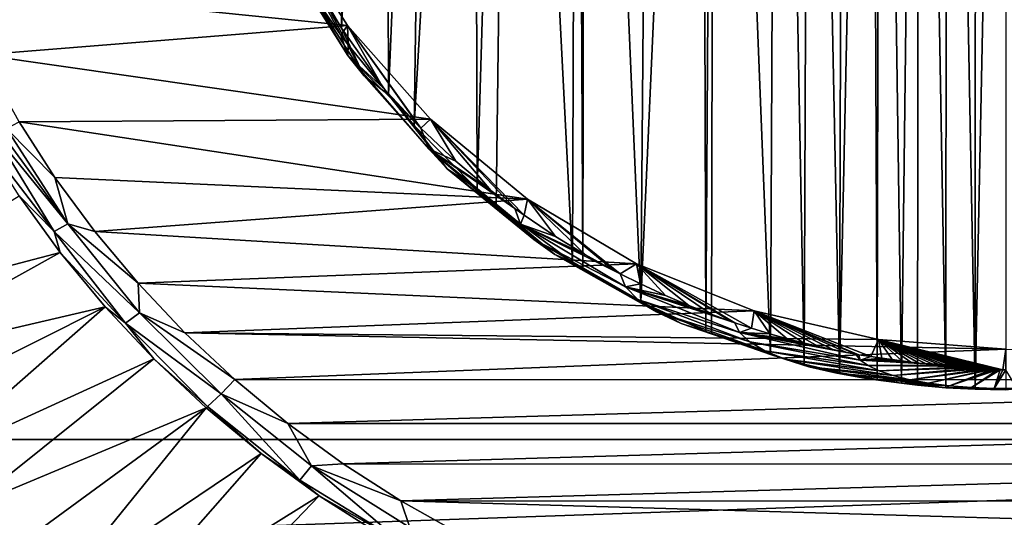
# Model space of a CAD drawing. Header units: metres. Extents: x -23 to 23, y -134 to 23.
# Tile 4 of 88: x -11 to 0, y -125 to -119. Entities that reach past the tile are written whole.
import ezdxf

# ---------------------------------------------------------------- set-up
doc = ezdxf.new("R2010")
doc.units = ezdxf.units.M
doc.layers.add('solid_509541_115_SW0003', color=7, linetype='CONTINUOUS')

msp = doc.modelspace()

# ---------------------------------------------------------------- linework, layer by layer
at = {"layer": 'solid_509541_115_SW0003'}
for points in [[(19.216677, -5.149261, 132), (-20.21727, -123.999992, 132), (20.217268, -123.999992, 132)], [(19.216677, -5.149261, 132), (18.380257, -7.613242, 132), (-20.21727, -123.999992, 132)], [(18.380257, -7.613242, 132), (17.229248, -9.947311, 132), (-20.21727, -123.999992, 132)], [(17.229248, -9.947311, 132), (15.783389, -12.111149, 132), (-20.21727, -123.999992, 132)], [(15.783389, -12.111149, 132), (14.067729, -14.067499, 132), (-20.21727, -123.999992, 132)], [(14.067729, -14.067499, 132), (12.110964, -15.783548, 132), (-20.21727, -123.999992, 132)], [(12.110964, -15.783548, 132), (9.947301, -17.229231, 132), (-20.21727, -123.999992, 132)], [(-9.947301, -17.229231, 132), (-12.110964, -15.783548, 132), (-20.21727, -123.999992, 132)], [(9.947301, -17.229231, 132), (7.613472, -18.380177, 132), (-20.21727, -123.999992, 132)], [(-7.613472, -18.380177, 132), (-9.947301, -17.229231, 132), (-20.21727, -123.999992, 132)], [(7.613472, -18.380177, 132), (5.148947, -19.216761, 132), (-20.21727, -123.999992, 132)], [(-5.148947, -19.216761, 132), (-7.613472, -18.380177, 132), (-20.21727, -123.999992, 132)], [(5.148947, -19.216761, 132), (2.596868, -19.72439, 132), (-20.21727, -123.999992, 132)], [(-2.596868, -19.72439, 132), (-5.148947, -19.216761, 132), (-20.21727, -123.999992, 132)], [(2.596868, -19.72439, 132), (0, -19.894623, 132), (-20.21727, -123.999992, 132)], [(-2.596868, -19.72439, 132), (-20.21727, -123.999992, 132), (0, -19.894623, 132)], [(-0.695527, -123.400169, 116.418755), (-1.000412, -106.043808, 111.974632), (-0.681054, -106.01458, 111.967148)], [(-0.695527, -123.400169, 116.418755), (-0.681054, -106.01458, 111.967148), (-0.354352, -123.418922, 116.423553)], [(-0.354352, -123.418922, 116.423553), (-0.681054, -106.01458, 111.967148), (-0.347575, -105.996681, 111.96257)], [(-0.354352, -123.418922, 116.423553), (-0.347575, -105.996681, 111.96257), (0, -105.989693, 111.960777)], [(-0.354352, -123.418922, 116.423553), (0, -105.989693, 111.960777), (0, -123.42614, 116.4254)], [(-1.925601, -123.224358, 116.373734), (-1.874894, -106.180862, 112.009727), (-1.560429, -106.121826, 111.994614)], [(-1.925601, -123.224358, 116.373734), (-1.560429, -106.121826, 111.994614), (-1.489973, -123.30584, 116.3946)], [(-1.489973, -123.30584, 116.3946), (-1.560429, -106.121826, 111.994614), (-1.453102, -106.104073, 111.990067)], [(-1.489973, -123.30584, 116.3946), (-1.453102, -106.104073, 111.990067), (-1.207723, -123.34729, 116.405212)], [(-1.207723, -123.34729, 116.405212), (-1.453102, -106.104073, 111.990067), (-1.000412, -106.043808, 111.974632)], [(-1.207723, -123.34729, 116.405212), (-1.000412, -106.043808, 111.974632), (-1.023615, -123.369476, 116.410889)], [(-1.023615, -123.369476, 116.410889), (-1.000412, -106.043808, 111.974632), (-0.695527, -123.400169, 116.418755)], [(-1.925601, -123.224358, 116.373734), (-2.26975, -106.271446, 112.032921), (-1.874894, -106.180862, 112.009727)], [(-2.723754, -123.017265, 116.320709), (-3.371191, -106.624428, 112.123306), (-2.645785, -106.374962, 112.059425)], [(-2.723754, -123.017265, 116.320709), (-2.645785, -106.374962, 112.059425), (-2.334166, -123.127876, 116.34903)], [(-2.334166, -123.127876, 116.34903), (-2.645785, -106.374962, 112.059425), (-2.26975, -106.271446, 112.032921)], [(-2.334166, -123.127876, 116.34903), (-2.26975, -106.271446, 112.032921), (-1.925601, -123.224358, 116.373734)], [(-4.225156, -122.405617, 116.164093), (-4.097725, -106.945831, 112.205597), (-3.521925, -106.685043, 112.138824)], [(-4.225156, -122.405617, 116.164093), (-3.521925, -106.685043, 112.138824), (-3.4747, -122.750175, 116.252319)], [(-3.4747, -122.750175, 116.252319), (-3.521925, -106.685043, 112.138824), (-3.371191, -106.624428, 112.123306)], [(-3.4747, -122.750175, 116.252319), (-3.371191, -106.624428, 112.123306), (-3.406887, -122.777359, 116.259277)], [(-3.406887, -122.777359, 116.259277), (-3.371191, -106.624428, 112.123306), (-2.723754, -123.017265, 116.320709)], [(-4.225156, -122.405617, 116.164093), (-4.868898, -107.375923, 112.315727), (-4.097725, -106.945831, 112.205597)], [(-4.896405, -122.023079, 116.066147), (-4.966192, -107.437386, 112.331459), (-4.868898, -107.375923, 112.315727)], [(-4.896405, -122.023079, 116.066147), (-4.868898, -107.375923, 112.315727), (-4.225156, -122.405617, 116.164093)], [(-5.018359, -121.944702, 116.046074), (-5.732878, -107.987, 112.472191), (-4.966192, -107.437386, 112.331459)], [(-5.018359, -121.944702, 116.046074), (-4.966192, -107.437386, 112.331459), (-4.896405, -122.023079, 116.066147)], [(-6.119541, -121.099785, 115.829735), (-6.160236, -108.352539, 112.565788), (-5.732878, -107.987, 112.472191)], [(-6.119541, -121.099785, 115.829735), (-5.732878, -107.987, 112.472191), (-5.900167, -121.291534, 115.87883)], [(-5.900167, -121.291534, 115.87883), (-5.732878, -107.987, 112.472191), (-5.018359, -121.944702, 116.046074)], [(-6.850248, -120.361397, 115.640671), (-6.68515, -108.871994, 112.698799), (-6.160236, -108.352539, 112.565788)], [(-6.850248, -120.361397, 115.640671), (-6.160236, -108.352539, 112.565788), (-6.119541, -121.099785, 115.829735)], [(-7.14819, -120.004593, 115.549309), (-7.17781, -109.449211, 112.846596), (-6.68515, -108.871994, 112.698799)], [(-7.14819, -120.004593, 115.549309), (-6.68515, -108.871994, 112.698799), (-6.850248, -120.361397, 115.640671)], [(-7.693263, -119.231506, 115.351364), (-7.559035, -109.976723, 112.981659), (-7.17781, -109.449211, 112.846596)], [(-7.693263, -119.231506, 115.351364), (-7.17781, -109.449211, 112.846596), (-7.14819, -120.004593, 115.549309)], [(-7.947845, -118.797638, 115.240265), (-7.559035, -109.976723, 112.981659), (-7.693263, -119.231506, 115.351364)], [(-8.395885, -117.98497, 118.611626), (-7.623193, -119.202911, 118.937973), (-12.235445, -118.73159, 118.811684)], [(-7.698288, -119.313866, 118.118782), (-7.623193, -119.202911, 118.937973), (-8.395885, -117.98497, 118.611626)], [(-7.984354, -118.898705, 118.007538), (-7.698288, -119.313866, 118.118782), (-8.395885, -117.98497, 118.611626)], [(-8.370776, -118.344704, 116.925133), (-7.698288, -119.313866, 118.118782), (-7.984354, -118.898705, 118.007538)], [(-8.370776, -118.344704, 116.925133), (-7.62005, -119.550056, 117.238297), (-7.698288, -119.313866, 118.118782)], [(-8.370776, -118.344704, 116.925133), (-8.204801, -118.574875, 116.066124), (-7.62005, -119.550056, 117.238297)], [(-8.204801, -118.574875, 116.066124), (-7.434466, -119.781898, 116.373055), (-7.62005, -119.550056, 117.238297)], [(-8.204801, -118.574875, 116.066124), (-7.947845, -118.797638, 115.240265), (-7.434466, -119.781898, 116.373055)], [(-7.623193, -119.202911, 118.937973), (-11.858261, -119.541557, 119.028709), (-12.235445, -118.73159, 118.811684)], [(-7.947845, -118.797638, 115.240265), (-7.693263, -119.231506, 115.351364), (-7.434466, -119.781898, 116.373055)], [(-7.623193, -119.202911, 118.937973), (-6.66297, -120.288849, 119.228951), (-11.858261, -119.541557, 119.028709)], [(-7.698288, -119.313866, 118.118782), (-7.614234, -119.42704, 118.149101), (-7.623193, -119.202911, 118.937973)], [(-7.693263, -119.231506, 115.351364), (-7.14819, -120.004593, 115.549309), (-7.434466, -119.781898, 116.373055)], [(-6.772602, -120.393433, 118.408058), (-6.66297, -120.288849, 119.228951), (-7.623193, -119.202911, 118.937973)], [(-6.787425, -120.378593, 118.404083), (-6.772602, -120.393433, 118.408058), (-7.623193, -119.202911, 118.937973)], [(-7.211496, -119.923546, 118.282143), (-6.787425, -120.378593, 118.404083), (-7.623193, -119.202911, 118.937973)], [(-7.614234, -119.42704, 118.149101), (-7.211496, -119.923546, 118.282143), (-7.623193, -119.202911, 118.937973)], [(-7.62005, -119.550056, 117.238297), (-7.614234, -119.42704, 118.149101), (-7.698288, -119.313866, 118.118782)], [(-7.62005, -119.550056, 117.238297), (-7.211496, -119.923546, 118.282143), (-7.614234, -119.42704, 118.149101)], [(-6.66297, -120.288849, 119.228951), (-11.42666, -120.318192, 119.236809), (-11.858261, -119.541557, 119.028709)], [(-7.62005, -119.550056, 117.238297), (-6.772602, -120.393433, 118.408058), (-6.787425, -120.378593, 118.404083)], [(-7.62005, -119.550056, 117.238297), (-6.6826, -120.631508, 117.517067), (-6.772602, -120.393433, 118.408058)], [(-7.62005, -119.550056, 117.238297), (-6.787425, -120.378593, 118.404083), (-7.211496, -119.923546, 118.282143)], [(-7.62005, -119.550056, 117.238297), (-7.434466, -119.781898, 116.373055), (-6.6826, -120.631508, 117.517067)], [(-7.434466, -119.781898, 116.373055), (-6.467009, -120.864754, 116.646561), (-6.6826, -120.631508, 117.517067)], [(-7.434466, -119.781898, 116.373055), (-7.14819, -120.004593, 115.549309), (-6.467009, -120.864754, 116.646561)], [(-7.14819, -120.004593, 115.549309), (-6.850248, -120.361397, 115.640671), (-6.467009, -120.864754, 116.646561)], [(-6.66297, -120.288849, 119.228951), (-5.538721, -121.216354, 119.47747), (-11.42666, -120.318192, 119.236809)], [(-6.772602, -120.393433, 118.408058), (-6.36807, -120.773865, 118.509979), (-6.66297, -120.288849, 119.228951)], [(-5.57836, -121.400627, 118.677902), (-5.538721, -121.216354, 119.47747), (-6.66297, -120.288849, 119.228951)], [(-5.68457, -121.32415, 118.657417), (-5.57836, -121.400627, 118.677902), (-6.66297, -120.288849, 119.228951)], [(-5.962843, -121.112778, 118.600777), (-5.68457, -121.32415, 118.657417), (-6.66297, -120.288849, 119.228951)], [(-6.36807, -120.773865, 118.509979), (-5.962843, -121.112778, 118.600777), (-6.66297, -120.288849, 119.228951)], [(-10.860438, -121.500069, 119.571251), (-11.645606, -120.427971, 119.300331), (-11.572432, -120.394272, 119.27227)], [(-11.572432, -120.394272, 119.27227), (-11.42666, -120.318192, 119.236809), (-11.010082, -120.963776, 119.409798)], [(-10.860438, -121.500069, 119.571251), (-11.572432, -120.394272, 119.27227), (-11.010082, -120.963776, 119.409798)], [(-5.538721, -121.216354, 119.47747), (-11.010082, -120.963776, 119.409798), (-11.42666, -120.318192, 119.236809)], [(-6.850248, -120.361397, 115.640671), (-6.119541, -121.099785, 115.829735), (-6.467009, -120.864754, 116.646561)], [(-6.6826, -120.631508, 117.517067), (-6.36807, -120.773865, 118.509979), (-6.772602, -120.393433, 118.408058)], [(-11.019024, -121.590866, 119.648468), (-11.852448, -120.505501, 119.420166), (-11.715966, -120.45742, 119.334068)], [(-11.019024, -121.590866, 119.648468), (-11.426376, -121.177483, 119.587868), (-11.852448, -120.505501, 119.420166)], [(-10.860438, -121.500069, 119.571251), (-11.715966, -120.45742, 119.334068), (-11.645606, -120.427971, 119.300331)], [(-10.860438, -121.500069, 119.571251), (-11.019024, -121.590866, 119.648468), (-11.715966, -120.45742, 119.334068)], [(-6.6826, -120.631508, 117.517067), (-5.68457, -121.32415, 118.657417), (-5.962843, -121.112778, 118.600777)], [(-6.6826, -120.631508, 117.517067), (-5.618939, -121.504189, 117.976082), (-5.68457, -121.32415, 118.657417)], [(-6.6826, -120.631508, 117.517067), (-5.962843, -121.112778, 118.600777), (-6.36807, -120.773865, 118.509979)], [(-6.6826, -120.631508, 117.517067), (-5.463178, -121.682899, 117.309128), (-5.618939, -121.504189, 117.976082)], [(-6.6826, -120.631508, 117.517067), (-6.467009, -120.864754, 116.646561), (-5.463178, -121.682899, 117.309128)], [(-5.538721, -121.216354, 119.47747), (-10.550239, -121.588524, 119.577194), (-11.010082, -120.963776, 119.409798)], [(-10.860438, -121.500069, 119.571251), (-11.010082, -120.963776, 119.409798), (-10.550239, -121.588524, 119.577194)], [(-6.467009, -120.864754, 116.646561), (-5.222911, -121.855217, 116.666008), (-5.463178, -121.682899, 117.309128)], [(-6.467009, -120.864754, 116.646561), (-6.119541, -121.099785, 115.829735), (-5.222911, -121.855217, 116.666008)], [(-11.426376, -121.177483, 119.587868), (-10.951367, -121.831482, 119.753014), (-13.612888, -122.531906, 121.508957)], [(-11.019024, -121.590866, 119.648468), (-10.951367, -121.831482, 119.753014), (-11.426376, -121.177483, 119.587868)], [(-6.119541, -121.099785, 115.829735), (-5.900167, -121.291534, 115.87883), (-5.222911, -121.855217, 116.666008)], [(-5.538721, -121.216354, 119.47747), (-4.277817, -121.962715, 119.67746), (-10.550239, -121.588524, 119.577194)], [(-5.900167, -121.291534, 115.87883), (-5.018359, -121.944702, 116.046074), (-5.222911, -121.855217, 116.666008)], [(-5.57836, -121.400627, 118.677902), (-5.212651, -121.647446, 118.744034), (-5.538721, -121.216354, 119.47747)], [(-4.465041, -122.080231, 118.860046), (-4.277817, -121.962715, 119.67746), (-5.538721, -121.216354, 119.47747)], [(-4.539313, -122.041214, 118.849571), (-4.465041, -122.080231, 118.860046), (-5.538721, -121.216354, 119.47747)], [(-4.866221, -121.859314, 118.800804), (-4.539313, -122.041214, 118.849571), (-5.538721, -121.216354, 119.47747)], [(-5.212651, -121.647446, 118.744034), (-4.866221, -121.859314, 118.800804), (-5.538721, -121.216354, 119.47747)], [(-5.618939, -121.504189, 117.976082), (-5.57836, -121.400627, 118.677902), (-5.68457, -121.32415, 118.657417)], [(-5.618939, -121.504189, 117.976082), (-5.212651, -121.647446, 118.744034), (-5.57836, -121.400627, 118.677902)], [(-10.860438, -121.500069, 119.571251), (-10.030471, -122.531082, 119.849869), (-11.019024, -121.590866, 119.648468)], [(-10.860438, -121.500069, 119.571251), (-10.550239, -121.588524, 119.577194), (-10.048263, -122.190147, 119.738403)], [(-10.860438, -121.500069, 119.571251), (-10.048263, -122.190147, 119.738403), (-10.030471, -122.531082, 119.849869)], [(-5.618939, -121.504189, 117.976082), (-4.465041, -122.080231, 118.860046), (-4.539313, -122.041214, 118.849571)], [(-5.618939, -121.504189, 117.976082), (-4.402005, -122.230949, 118.292839), (-4.465041, -122.080231, 118.860046)], [(-5.618939, -121.504189, 117.976082), (-4.539313, -122.041214, 118.849571), (-4.866221, -121.859314, 118.800804)], [(-5.618939, -121.504189, 117.976082), (-4.866221, -121.859314, 118.800804), (-5.212651, -121.647446, 118.744034)], [(-5.618939, -121.504189, 117.976082), (-5.463178, -121.682899, 117.309128), (-4.402005, -122.230949, 118.292839)], [(-11.019024, -121.590866, 119.648468), (-10.194994, -122.651733, 119.942085), (-10.951367, -121.831482, 119.753014)], [(-10.030471, -122.531082, 119.849869), (-10.194994, -122.651733, 119.942085), (-11.019024, -121.590866, 119.648468)], [(-4.277817, -121.962715, 119.67746), (-10.048263, -122.190147, 119.738403), (-10.550239, -121.588524, 119.577194)], [(-5.463178, -121.682899, 117.309128), (-4.260005, -122.37925, 117.739388), (-4.402005, -122.230949, 118.292839)], [(-5.463178, -121.682899, 117.309128), (-5.222911, -121.855217, 116.666008), (-4.260005, -122.37925, 117.739388)], [(-10.951367, -121.831482, 119.753014), (-13.278499, -123.127876, 121.605263), (-13.612888, -122.531906, 121.508957)], [(-10.951367, -121.831482, 119.753014), (-10.429606, -122.462143, 119.914185), (-13.278499, -123.127876, 121.605263)], [(-10.194994, -122.651733, 119.942085), (-10.429606, -122.462143, 119.914185), (-10.951367, -121.831482, 119.753014)], [(-5.222911, -121.855217, 116.666008), (-4.04377, -122.521416, 117.208824), (-4.260005, -122.37925, 117.739388)], [(-5.222911, -121.855217, 116.666008), (-4.896405, -122.023079, 116.066147), (-4.04377, -122.521416, 117.208824)], [(-5.018359, -121.944702, 116.046074), (-4.896405, -122.023079, 116.066147), (-5.222911, -121.855217, 116.666008)], [(-4.277817, -121.962715, 119.67746), (-2.911768, -122.509247, 119.823898), (-10.048263, -122.190147, 119.738403)], [(-4.465041, -122.080231, 118.860046), (-4.231359, -122.197639, 118.891556), (-4.277817, -121.962715, 119.67746)], [(-2.943965, -122.711266, 119.02935), (-2.911768, -122.509247, 119.823898), (-4.277817, -121.962715, 119.67746)], [(-3.139144, -122.647018, 119.011917), (-2.943965, -122.711266, 119.02935), (-4.277817, -121.962715, 119.67746)], [(-3.170611, -122.636223, 119.00901), (-3.139144, -122.647018, 119.011917), (-4.277817, -121.962715, 119.67746)], [(-3.411681, -122.549423, 118.985741), (-3.170611, -122.636223, 119.00901), (-4.277817, -121.962715, 119.67746)], [(-3.668157, -122.448959, 118.958923), (-3.411681, -122.549423, 118.985741), (-4.277817, -121.962715, 119.67746)], [(-3.94116, -122.33255, 118.927757), (-3.668157, -122.448959, 118.958923), (-4.277817, -121.962715, 119.67746)], [(-4.231359, -122.197639, 118.891556), (-3.94116, -122.33255, 118.927757), (-4.277817, -121.962715, 119.67746)], [(-4.896405, -122.023079, 116.066147), (-3.757068, -122.654968, 116.710403), (-4.04377, -122.521416, 117.208824)], [(-4.896405, -122.023079, 116.066147), (-4.225156, -122.405617, 116.164093), (-3.757068, -122.654968, 116.710403)], [(-4.402005, -122.230949, 118.292839), (-4.231359, -122.197639, 118.891556), (-4.465041, -122.080231, 118.860046)], [(-2.911768, -122.509247, 119.823898), (-9.506163, -122.764381, 119.892265), (-10.048263, -122.190147, 119.738403)], [(-10.030471, -122.531082, 119.849869), (-10.048263, -122.190147, 119.738403), (-9.506163, -122.764381, 119.892265)], [(-4.402005, -122.230949, 118.292839), (-3.94116, -122.33255, 118.927757), (-4.231359, -122.197639, 118.891556)], [(-4.402005, -122.230949, 118.292839), (-3.139144, -122.647018, 119.011917), (-3.170611, -122.636223, 119.00901)], [(-4.402005, -122.230949, 118.292839), (-3.081779, -122.759186, 118.592033), (-3.139144, -122.647018, 119.011917)], [(-4.402005, -122.230949, 118.292839), (-3.170611, -122.636223, 119.00901), (-3.411681, -122.549423, 118.985741)], [(-4.402005, -122.230949, 118.292839), (-3.411681, -122.549423, 118.985741), (-3.668157, -122.448959, 118.958923)], [(-4.402005, -122.230949, 118.292839), (-3.668157, -122.448959, 118.958923), (-3.94116, -122.33255, 118.927757)], [(-4.402005, -122.230949, 118.292839), (-4.260005, -122.37925, 117.739388), (-3.081779, -122.759186, 118.592033)], [(-4.260005, -122.37925, 117.739388), (-2.963665, -122.868454, 118.184242), (-3.081779, -122.759186, 118.592033)], [(-4.260005, -122.37925, 117.739388), (-4.04377, -122.521416, 117.208824), (-2.963665, -122.868454, 118.184242)], [(-4.225156, -122.405617, 116.164093), (-3.4747, -122.750175, 116.252319), (-3.757068, -122.654968, 116.710403)], [(-10.429606, -122.462143, 119.914185), (-12.898936, -123.704628, 121.702744), (-13.278499, -123.127876, 121.605263)], [(-10.429606, -122.462143, 119.914185), (-12.475851, -124.25779, 121.80085), (-12.898936, -123.704628, 121.702744)], [(-10.429606, -122.462143, 119.914185), (-9.864507, -123.063988, 120.070038), (-12.475851, -124.25779, 121.80085)], [(-10.194994, -122.651733, 119.942085), (-9.864507, -123.063988, 120.070038), (-10.429606, -122.462143, 119.914185)], [(-10.030471, -122.531082, 119.849869), (-9.086696, -123.471764, 120.103355), (-10.194994, -122.651733, 119.942085)], [(-10.030471, -122.531082, 119.849869), (-9.506163, -122.764381, 119.892265), (-8.927406, -123.306686, 120.037575)], [(-10.030471, -122.531082, 119.849869), (-8.927406, -123.306686, 120.037575), (-9.086696, -123.471764, 120.103355)], [(-2.911768, -122.509247, 119.823898), (-1.474164, -122.842628, 119.913231), (-9.506163, -122.764381, 119.892265)], [(-4.04377, -122.521416, 117.208824), (-2.78802, -122.972412, 117.796265), (-2.963665, -122.868454, 118.184242)], [(-4.04377, -122.521416, 117.208824), (-3.757068, -122.654968, 116.710403), (-2.78802, -122.972412, 117.796265)], [(-2.943965, -122.711266, 119.02935), (-2.731083, -122.776161, 119.046928), (-2.911768, -122.509247, 119.823898)], [(-1.562449, -123.040352, 119.119675), (-1.474164, -122.842628, 119.913231), (-2.911768, -122.509247, 119.823898)], [(-1.699432, -123.017479, 119.112038), (-1.562449, -123.040352, 119.119675), (-2.911768, -122.509247, 119.823898)], [(-1.734318, -123.011223, 119.110405), (-1.699432, -123.017479, 119.112038), (-2.911768, -122.509247, 119.823898)], [(-1.845479, -122.990387, 119.105057), (-1.734318, -123.011223, 119.110405), (-2.911768, -122.509247, 119.823898)], [(-2.00104, -122.958908, 119.097214), (-1.845479, -122.990387, 119.105057), (-2.911768, -122.509247, 119.823898)], [(-2.166725, -122.922897, 119.086449), (-2.00104, -122.958908, 119.097214), (-2.911768, -122.509247, 119.823898)], [(-2.343251, -122.88102, 119.074638), (-2.166725, -122.922897, 119.086449), (-2.911768, -122.509247, 119.823898)], [(-2.531175, -122.832397, 119.061668), (-2.343251, -122.88102, 119.074638), (-2.911768, -122.509247, 119.823898)], [(-2.731083, -122.776161, 119.046928), (-2.531175, -122.832397, 119.061668), (-2.911768, -122.509247, 119.823898)], [(-10.194994, -122.651733, 119.942085), (-9.243806, -123.619156, 120.207008), (-9.864507, -123.063988, 120.070038)], [(-9.086696, -123.471764, 120.103355), (-9.243806, -123.619156, 120.207008), (-10.194994, -122.651733, 119.942085)], [(-3.757068, -122.654968, 116.710403), (-2.558251, -123.069046, 117.435631), (-2.78802, -122.972412, 117.796265)], [(-3.757068, -122.654968, 116.710403), (-3.406887, -122.777359, 116.259277), (-2.558251, -123.069046, 117.435631)], [(-3.4747, -122.750175, 116.252319), (-3.406887, -122.777359, 116.259277), (-3.757068, -122.654968, 116.710403)], [(-3.081779, -122.759186, 118.592033), (-2.943965, -122.711266, 119.02935), (-3.139144, -122.647018, 119.011917)], [(0, -122.954712, 119.943268), (-8.927406, -123.306686, 120.037575), (-9.506163, -122.764381, 119.892265)], [(-1.474164, -122.842628, 119.913231), (0, -122.954712, 119.943268), (-9.506163, -122.764381, 119.892265)], [(-3.406887, -122.777359, 116.259277), (-2.278821, -123.156471, 117.109352), (-2.558251, -123.069046, 117.435631)], [(-3.406887, -122.777359, 116.259277), (-2.723754, -123.017265, 116.320709), (-2.278821, -123.156471, 117.109352)], [(-3.081779, -122.759186, 118.592033), (-2.731083, -122.776161, 119.046928), (-2.943965, -122.711266, 119.02935)], [(-3.081779, -122.759186, 118.592033), (-1.734318, -123.011223, 119.110405), (-1.845479, -122.990387, 119.105057)], [(-1.684433, -123.079117, 118.856422), (-1.734318, -123.011223, 119.110405), (-3.081779, -122.759186, 118.592033)], [(-3.081779, -122.759186, 118.592033), (-1.845479, -122.990387, 119.105057), (-2.00104, -122.958908, 119.097214)], [(-3.081779, -122.759186, 118.592033), (-2.00104, -122.958908, 119.097214), (-2.166725, -122.922897, 119.086449)], [(-3.081779, -122.759186, 118.592033), (-2.166725, -122.922897, 119.086449), (-2.343251, -122.88102, 119.074638)], [(-3.081779, -122.759186, 118.592033), (-2.343251, -122.88102, 119.074638), (-2.531175, -122.832397, 119.061668)], [(-3.081779, -122.759186, 118.592033), (-2.531175, -122.832397, 119.061668), (-2.731083, -122.776161, 119.046928)], [(-1.684433, -123.079117, 118.856422), (-3.081779, -122.759186, 118.592033), (-2.963665, -122.868454, 118.184242)], [(-1.59413, -123.144287, 118.613205), (-2.963665, -122.868454, 118.184242), (-2.78802, -122.972412, 117.796265)], [(-1.59413, -123.144287, 118.613205), (-1.684433, -123.079117, 118.856422), (-2.963665, -122.868454, 118.184242)], [(-1.562449, -123.040352, 119.119675), (-1.434036, -123.059052, 119.129799), (-1.474164, -122.842628, 119.913231)], [(-0.032344, -123.194313, 119.048851), (0, -122.954712, 119.943268), (-1.474164, -122.842628, 119.913231)], [(-0.064198, -123.193359, 119.051788), (-0.032344, -123.194313, 119.048851), (-1.474164, -122.842628, 119.913231)], [(-0.094777, -123.191734, 119.056854), (-0.064198, -123.193359, 119.051788), (-1.474164, -122.842628, 119.913231)], [(-0.123852, -123.189613, 119.063469), (-0.094777, -123.191734, 119.056854), (-1.474164, -122.842628, 119.913231)], [(-0.150953, -123.187157, 119.071106), (-0.123852, -123.189613, 119.063469), (-1.474164, -122.842628, 119.913231)], [(-0.176177, -123.184288, 119.080109), (-0.150953, -123.187157, 119.071106), (-1.474164, -122.842628, 119.913231)], [(-0.222144, -123.178162, 119.099243), (-0.176177, -123.184288, 119.080109), (-1.474164, -122.842628, 119.913231)], [(-0.263059, -123.171822, 119.118835), (-0.222144, -123.178162, 119.099243), (-1.474164, -122.842628, 119.913231)], [(-0.302069, -123.165733, 119.137024), (-0.263059, -123.171822, 119.118835), (-1.474164, -122.842628, 119.913231)], [(-0.341393, -123.159958, 119.153397), (-0.302069, -123.165733, 119.137024), (-1.474164, -122.842628, 119.913231)], [(-0.382377, -123.154556, 119.167473), (-0.341393, -123.159958, 119.153397), (-1.474164, -122.842628, 119.913231)], [(-0.426237, -123.149582, 119.178741), (-0.382377, -123.154556, 119.167473), (-1.474164, -122.842628, 119.913231)], [(-0.474176, -123.14534, 119.185715), (-0.426237, -123.149582, 119.178741), (-1.474164, -122.842628, 119.913231)], [(-0.526134, -123.1418, 119.188263), (-0.474176, -123.14534, 119.185715), (-1.474164, -122.842628, 119.913231)], [(-0.582, -123.138878, 119.18644), (-0.526134, -123.1418, 119.188263), (-1.474164, -122.842628, 119.913231)], [(-0.641278, -123.136368, 119.180916), (-0.582, -123.138878, 119.18644), (-1.474164, -122.842628, 119.913231)], [(-0.70423, -123.134071, 119.172089), (-0.641278, -123.136368, 119.180916), (-1.474164, -122.842628, 119.913231)], [(-0.771271, -123.131592, 119.16098), (-0.70423, -123.134071, 119.172089), (-1.474164, -122.842628, 119.913231)], [(-0.842943, -123.128448, 119.148926), (-0.771271, -123.131592, 119.16098), (-1.474164, -122.842628, 119.913231)], [(-0.92086, -123.123367, 119.139572), (-0.842943, -123.128448, 119.148926), (-1.474164, -122.842628, 119.913231)], [(-1.006164, -123.115005, 119.136917), (-0.92086, -123.123367, 119.139572), (-1.474164, -122.842628, 119.913231)], [(-1.099736, -123.102875, 119.14151), (-1.006164, -123.115005, 119.136917), (-1.474164, -122.842628, 119.913231)], [(-1.202253, -123.089081, 119.144264), (-1.099736, -123.102875, 119.14151), (-1.474164, -122.842628, 119.913231)], [(-1.313788, -123.074745, 119.139717), (-1.202253, -123.089081, 119.144264), (-1.474164, -122.842628, 119.913231)], [(-1.434036, -123.059052, 119.129799), (-1.313788, -123.074745, 119.139717), (-1.474164, -122.842628, 119.913231)], [(0, -122.954712, 119.943268), (8.933354, -123.307701, 120.037849), (-8.927406, -123.306686, 120.037575)], [(-1.466436, -123.205124, 118.386162), (-2.78802, -122.972412, 117.796265), (-2.558251, -123.069046, 117.435631)], [(-1.466436, -123.205124, 118.386162), (-1.59413, -123.144287, 118.613205), (-2.78802, -122.972412, 117.796265)], [(-2.723754, -123.017265, 116.320709), (-2.334166, -123.127876, 116.34903), (-2.278821, -123.156471, 117.109352)], [(-1.684433, -123.079117, 118.856422), (-1.699432, -123.017479, 119.112038), (-1.734318, -123.011223, 119.110405)], [(-1.684433, -123.079117, 118.856422), (-1.562449, -123.040352, 119.119675), (-1.699432, -123.017479, 119.112038)], [(-0.032344, -123.194313, 119.048851), (0.001095, -123.194656, 119.047783), (0, -122.954712, 119.943268)], [(-9.864507, -123.063988, 120.070038), (-12.011149, -124.783783, 121.899071), (-12.475851, -124.25779, 121.80085)], [(-9.864507, -123.063988, 120.070038), (-9.260408, -123.631882, 120.2192), (-12.011149, -124.783783, 121.899071)], [(-9.243806, -123.619156, 120.207008), (-9.260408, -123.631882, 120.2192), (-9.864507, -123.063988, 120.070038)], [(-1.304346, -123.260193, 118.180611), (-2.558251, -123.069046, 117.435631), (-2.278821, -123.156471, 117.109352)], [(-1.304346, -123.260193, 118.180611), (-1.466436, -123.205124, 118.386162), (-2.558251, -123.069046, 117.435631)], [(-2.334166, -123.127876, 116.34903), (-1.955153, -123.232994, 116.823746), (-2.278821, -123.156471, 117.109352)], [(-2.334166, -123.127876, 116.34903), (-1.925601, -123.224358, 116.373734), (-1.955153, -123.232994, 116.823746)], [(-1.684433, -123.079117, 118.856422), (-1.434036, -123.059052, 119.129799), (-1.562449, -123.040352, 119.119675)], [(-1.684433, -123.079117, 118.856422), (-1.313788, -123.074745, 119.139717), (-1.434036, -123.059052, 119.129799)], [(-1.684433, -123.079117, 118.856422), (-1.202253, -123.089081, 119.144264), (-1.313788, -123.074745, 119.139717)], [(-1.684433, -123.079117, 118.856422), (-0.526134, -123.1418, 119.188263), (-0.582, -123.138878, 119.18644)], [(-1.59413, -123.144287, 118.613205), (-0.526134, -123.1418, 119.188263), (-1.684433, -123.079117, 118.856422)], [(-1.684433, -123.079117, 118.856422), (-0.582, -123.138878, 119.18644), (-0.641278, -123.136368, 119.180916)], [(-1.684433, -123.079117, 118.856422), (-0.641278, -123.136368, 119.180916), (-0.70423, -123.134071, 119.172089)], [(-1.684433, -123.079117, 118.856422), (-0.70423, -123.134071, 119.172089), (-0.771271, -123.131592, 119.16098)], [(-1.684433, -123.079117, 118.856422), (-0.771271, -123.131592, 119.16098), (-0.842943, -123.128448, 119.148926)], [(-1.684433, -123.079117, 118.856422), (-0.842943, -123.128448, 119.148926), (-0.92086, -123.123367, 119.139572)], [(-1.684433, -123.079117, 118.856422), (-0.92086, -123.123367, 119.139572), (-1.006164, -123.115005, 119.136917)], [(-1.684433, -123.079117, 118.856422), (-1.006164, -123.115005, 119.136917), (-1.099736, -123.102875, 119.14151)], [(-1.684433, -123.079117, 118.856422), (-1.099736, -123.102875, 119.14151), (-1.202253, -123.089081, 119.144264)], [(-1.59413, -123.144287, 118.613205), (-0.474176, -123.14534, 119.185715), (-0.526134, -123.1418, 119.188263)], [(-1.111663, -123.30822, 118.001381), (-2.278821, -123.156471, 117.109352), (-1.955153, -123.232994, 116.823746)], [(-1.111663, -123.30822, 118.001381), (-1.304346, -123.260193, 118.180611), (-2.278821, -123.156471, 117.109352)], [(-1.925601, -123.224358, 116.373734), (-1.59353, -123.297134, 116.584373), (-1.955153, -123.232994, 116.823746)], [(-0.892905, -123.348068, 117.852676), (-1.955153, -123.232994, 116.823746), (-1.59353, -123.297134, 116.584373)], [(-0.892905, -123.348068, 117.852676), (-1.111663, -123.30822, 118.001381), (-1.955153, -123.232994, 116.823746)], [(-1.925601, -123.224358, 116.373734), (-1.489973, -123.30584, 116.3946), (-1.59353, -123.297134, 116.584373)], [(-1.59413, -123.144287, 118.613205), (-0.382377, -123.154556, 119.167473), (-0.426237, -123.149582, 119.178741)], [(-1.466436, -123.205124, 118.386162), (-0.382377, -123.154556, 119.167473), (-1.59413, -123.144287, 118.613205)], [(-1.59413, -123.144287, 118.613205), (-0.426237, -123.149582, 119.178741), (-0.474176, -123.14534, 119.185715)], [(-1.466436, -123.205124, 118.386162), (-0.341393, -123.159958, 119.153397), (-0.382377, -123.154556, 119.167473)], [(-1.466436, -123.205124, 118.386162), (-0.302069, -123.165733, 119.137024), (-0.341393, -123.159958, 119.153397)], [(-1.304346, -123.260193, 118.180611), (-0.302069, -123.165733, 119.137024), (-1.466436, -123.205124, 118.386162)], [(-1.304346, -123.260193, 118.180611), (-0.263059, -123.171822, 119.118835), (-0.302069, -123.165733, 119.137024)], [(-1.304346, -123.260193, 118.180611), (-0.222144, -123.178162, 119.099243), (-0.263059, -123.171822, 119.118835)], [(-1.111663, -123.30822, 118.001381), (-0.222144, -123.178162, 119.099243), (-1.304346, -123.260193, 118.180611)], [(-1.111663, -123.30822, 118.001381), (-0.176177, -123.184288, 119.080109), (-0.222144, -123.178162, 119.099243)], [(-0.892905, -123.348068, 117.852676), (-0.176177, -123.184288, 119.080109), (-1.111663, -123.30822, 118.001381)], [(-0.892905, -123.348068, 117.852676), (-0.150953, -123.187157, 119.071106), (-0.176177, -123.184288, 119.080109)], [(-0.653205, -123.378799, 117.737976), (-0.150953, -123.187157, 119.071106), (-0.892905, -123.348068, 117.852676)], [(-0.653205, -123.378799, 117.737976), (-0.123852, -123.189613, 119.063469), (-0.150953, -123.187157, 119.071106)], [(-0.653205, -123.378799, 117.737976), (-0.094777, -123.191734, 119.056854), (-0.123852, -123.189613, 119.063469)], [(-0.398183, -123.399696, 117.659981), (-0.094777, -123.191734, 119.056854), (-0.653205, -123.378799, 117.737976)], [(-0.398183, -123.399696, 117.659981), (-0.064198, -123.193359, 119.051788), (-0.094777, -123.191734, 119.056854)], [(-0.133822, -123.410271, 117.620514), (-0.064198, -123.193359, 119.051788), (-0.398183, -123.399696, 117.659981)], [(-0.133822, -123.410271, 117.620514), (-0.032344, -123.194313, 119.048851), (-0.064198, -123.193359, 119.051788)], [(-0.133822, -123.410271, 117.620514), (0.001095, -123.194656, 119.047783), (-0.032344, -123.194313, 119.048851)], [(0.133678, -123.410278, 117.620506), (0.001095, -123.194656, 119.047783), (-0.133822, -123.410271, 117.620514)], [(-9.086696, -123.471764, 120.103355), (-8.927406, -123.306686, 120.037575), (-8.315177, -123.81414, 120.173546)], [(-8.315177, -123.81414, 120.173546), (-8.927406, -123.306686, 120.037575), (8.933354, -123.307701, 120.037849)], [(-8.315177, -123.81414, 120.173546), (8.933354, -123.307701, 120.037849), (8.322262, -123.814995, 120.173775)], [(-0.892905, -123.348068, 117.852676), (-1.59353, -123.297134, 116.584373), (-1.207723, -123.34729, 116.405212)], [(-1.489973, -123.30584, 116.3946), (-1.207723, -123.34729, 116.405212), (-1.59353, -123.297134, 116.584373)], [(-0.653205, -123.378799, 117.737976), (-1.207723, -123.34729, 116.405212), (-1.023615, -123.369476, 116.410889)], [(-0.653205, -123.378799, 117.737976), (-0.892905, -123.348068, 117.852676), (-1.207723, -123.34729, 116.405212)], [(-0.653205, -123.378799, 117.737976), (-1.023615, -123.369476, 116.410889), (-0.695527, -123.400169, 116.418755)], [(-9.086696, -123.471764, 120.103355), (-8.17462, -124.470177, 120.435097), (-9.243806, -123.619156, 120.207008)], [(-9.086696, -123.471764, 120.103355), (-8.315177, -123.81414, 120.173546), (-8.038507, -124.305916, 120.326881)], [(-9.086696, -123.471764, 120.103355), (-8.038507, -124.305916, 120.326881), (-8.17462, -124.470177, 120.435097)], [(-0.398183, -123.399696, 117.659981), (-0.653205, -123.378799, 117.737976), (-0.695527, -123.400169, 116.418755)], [(-0.398183, -123.399696, 117.659981), (-0.695527, -123.400169, 116.418755), (-0.354352, -123.418922, 116.423553)], [(-0.133822, -123.410271, 117.620514), (-0.398183, -123.399696, 117.659981), (-0.354352, -123.418922, 116.423553)], [(-0.133822, -123.410271, 117.620514), (-0.354352, -123.418922, 116.423553), (0, -123.42614, 116.4254)], [(0.133678, -123.410278, 117.620506), (-0.133822, -123.410271, 117.620514), (0, -123.42614, 116.4254)], [(-9.260408, -123.631882, 120.2192), (-11.506842, -125.279671, 121.996902), (-12.011149, -124.783783, 121.899071)], [(-9.260408, -123.631882, 120.2192), (-10.964994, -125.742767, 122.093849), (-11.506842, -125.279671, 121.996902)], [(-9.260408, -123.631882, 120.2192), (-8.62101, -124.162323, 120.360649), (-10.964994, -125.742767, 122.093849)], [(-9.243806, -123.619156, 120.207008), (-8.62101, -124.162323, 120.360649), (-9.260408, -123.631882, 120.2192)], [(-9.243806, -123.619156, 120.207008), (-8.17462, -124.470177, 120.435097), (-8.62101, -124.162323, 120.360649)], [(-7.672753, -124.28389, 120.299416), (-8.315177, -123.81414, 120.173546), (8.322262, -123.814995, 120.173775)], [(-8.038507, -124.305916, 120.326881), (-8.315177, -123.81414, 120.173546), (-7.672753, -124.28389, 120.299416)], [(-7.672753, -124.28389, 120.299416), (8.322262, -123.814995, 120.173775), (7.680809, -124.284821, 120.299667)], [(-20.21727, -123.999992, 132), (-20.107216, -125.402863, 132), (20.217268, -123.999992, 132)], [(-20.107216, -125.402863, 132), (20.109417, -125.388443, 132), (20.217268, -123.999992, 132)], [(-8.62101, -124.162323, 120.360649), (-10.387821, -126.170265, 122.189316), (-10.964994, -125.742767, 122.093849)], [(-8.62101, -124.162323, 120.360649), (-7.950236, -124.652122, 120.493484), (-10.387821, -126.170265, 122.189316)], [(-8.17462, -124.470177, 120.435097), (-7.950236, -124.652122, 120.493484), (-8.62101, -124.162323, 120.360649)], [(-8.038507, -124.305916, 120.326881), (-7.008151, -125.188179, 120.621872), (-8.17462, -124.470177, 120.435097)], [(-8.038507, -124.305916, 120.326881), (-7.672753, -124.28389, 120.299416), (-7.005377, -124.712685, 120.414314)], [(-8.038507, -124.305916, 120.326881), (-7.005377, -124.712685, 120.414314), (-6.901587, -125.020943, 120.517059)], [(-8.038507, -124.305916, 120.326881), (-6.901587, -125.020943, 120.517059), (-7.008151, -125.188179, 120.621872)], [(-7.005377, -124.712685, 120.414314), (-7.672753, -124.28389, 120.299416), (7.680809, -124.284821, 120.299667)], [(-7.005377, -124.712685, 120.414314), (7.680809, -124.284821, 120.299667), (7.015256, -124.713226, 120.414459)], [(-8.17462, -124.470177, 120.435097), (-7.008151, -125.188179, 120.621872), (-7.950236, -124.652122, 120.493484)], [(-7.950236, -124.652122, 120.493484), (-9.778063, -126.559219, 122.282654), (-10.387821, -126.170265, 122.189316)], [(-7.950236, -124.652122, 120.493484), (-7.253804, -125.097549, 120.616638), (-9.778063, -126.559219, 122.282654)], [(-7.008151, -125.188179, 120.621872), (-7.253804, -125.097549, 120.616638), (-7.950236, -124.652122, 120.493484)], [(-7.005377, -124.712685, 120.414314), (7.015256, -124.713226, 120.414459), (6.330453, -125.098747, 120.517761)], [(-6.317874, -125.098869, 120.517792), (-7.005377, -124.712685, 120.414314), (6.330453, -125.098747, 120.517761)], [(-6.901587, -125.020943, 120.517059), (-7.005377, -124.712685, 120.414314), (-6.317874, -125.098869, 120.517792)]]:
    msp.add_3dface(points, dxfattribs=at)

doc.saveas('drawing.dxf')
